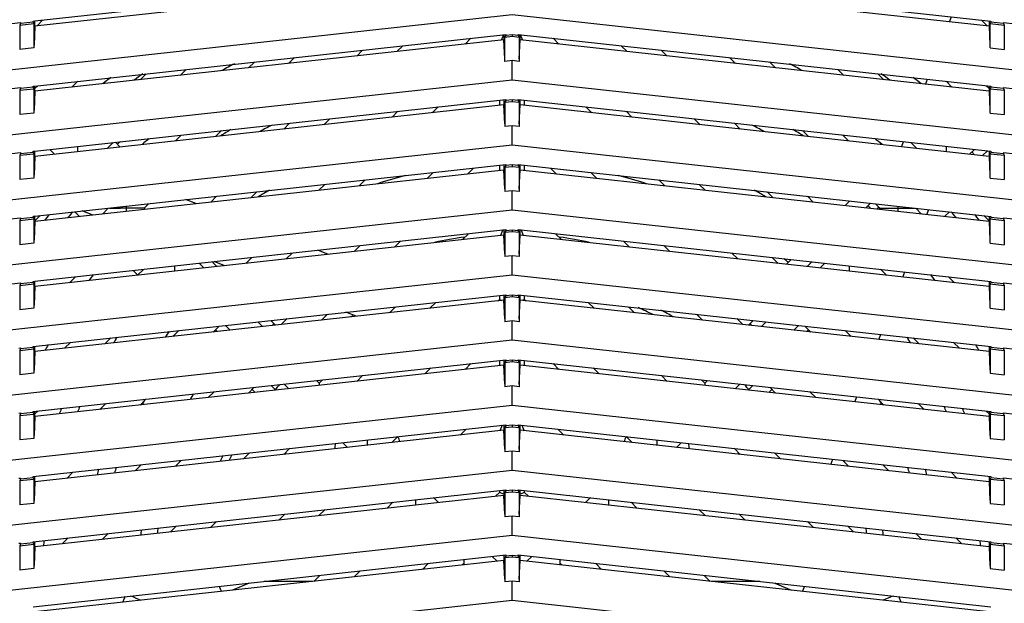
# Model space of a CAD drawing. Header units: inches. Extents: x 0 to 56.7, y 0 to 36.7.
# Tile 9 of 22: x 15.3 to 20.8, y 17.9 to 21.2. Entities that reach past the tile are written whole.
import ezdxf

# ---------------------------------------------------------------- set-up
doc = ezdxf.new("R2010")
doc.units = ezdxf.units.IN
doc.header["$LTSCALE"] = 3.116667
doc.header["$MEASUREMENT"] = 0
doc.layers.get('0').update_dxf_attribs({"linetype": 'CONTINUOUS'})

msp = doc.modelspace()

# ---------------------------------------------------------------- linework, layer by layer
at = {"color": 6, "linetype": 'Continuous'}
for p, q in [((15.4135, 21.1973), (18.0502, 21.4862)), ((18.0401, 21.4555), (15.4135, 21.1679)), ((18.1199, 21.4862), (20.7668, 21.1963)), ((20.7566, 21.1679), (18.1301, 21.4555)), ((18.0851, 21.231), (12.6323, 20.6339)), ((23.5378, 20.6339), (18.0851, 21.231)), ((12.6323, 20.8928), (15.3337, 21.1886)), ((15.3337, 21.1827), (15.3289, 21.1738)), ((15.3289, 21.1738), (15.4082, 21.1825)), ((15.3289, 21.1738), (15.3289, 21.0377)), ((15.4034, 21.1904), (15.3337, 21.1827)), ((15.3337, 21.1886), (15.3337, 21.1827)), ((15.4034, 21.1965), (15.4135, 21.1973)), ((15.4034, 21.1904), (15.4034, 21.1965)), ((15.4034, 21.1904), (15.4082, 21.1825)), ((15.4082, 21.1825), (15.4082, 21.0464)), ((15.4135, 21.1679), (15.4135, 21.1965)), ((15.4569, 21.202), (15.4274, 21.1725)), ((20.7429, 21.1724), (20.7131, 21.2021)), ((20.7566, 21.1963), (20.7566, 21.1679)), ((20.7668, 21.1904), (20.762, 21.1825)), ((20.762, 21.0464), (20.762, 21.1825)), ((20.762, 21.1825), (20.8412, 21.1738)), ((20.7668, 21.1963), (20.7668, 21.1904)), ((20.8364, 21.1827), (20.7668, 21.1904)), ((20.8364, 21.1886), (20.8364, 21.1827)), ((20.8364, 21.1886), (23.5378, 20.8928)), ((20.8364, 21.1827), (20.8412, 21.1738)), ((20.8412, 21.1738), (20.8412, 21.0377)), ((15.4135, 21.1679), (15.4089, 21.0628)), ((15.4135, 20.8331), (18.0502, 21.122)), ((18.027, 21.0899), (18.0401, 21.1214)), ((18.0401, 21.122), (18.0401, 21.0913)), ((18.0502, 21.1161), (18.0454, 21.1072)), ((18.0502, 21.122), (18.0502, 21.1161)), ((18.0851, 21.1199), (18.0502, 21.1161)), ((18.0851, 21.1199), (18.0851, 21.1115)), ((18.1199, 21.1161), (18.0851, 21.1199)), ((18.1199, 21.1161), (18.1199, 21.122)), ((18.1199, 21.122), (20.7668, 20.8321)), ((18.1199, 21.1161), (18.1247, 21.1072)), ((18.1301, 21.0913), (18.1301, 21.122)), ((18.1301, 21.1214), (18.1431, 21.0899)), ((20.7566, 21.1679), (20.7612, 21.0628)), ((18.0401, 21.0913), (15.4135, 20.8037)), ((17.8223, 21.0675), (17.8554, 21.1006)), ((18.0447, 20.9863), (18.0401, 21.0913)), ((18.0454, 21.1072), (18.0851, 21.1115)), ((18.0454, 20.971), (18.0454, 21.1072)), ((18.0851, 21.1115), (18.1247, 21.1072)), ((18.1247, 21.1072), (18.1247, 20.971)), ((18.1254, 20.9863), (18.1301, 21.0913)), ((20.7566, 20.8037), (18.1301, 21.0913)), ((18.3147, 21.1006), (18.3478, 21.0675)), ((15.4082, 21.0464), (15.3289, 21.0377)), ((17.2158, 21.0011), (17.2489, 21.0342)), ((17.474, 21.0588), (17.4409, 21.0257)), ((18.7292, 21.0257), (18.6961, 21.0589)), ((18.9212, 21.0342), (18.9543, 21.0011)), ((20.762, 21.0464), (20.8412, 21.0377)), ((16.6093, 20.9346), (16.6424, 20.9677)), ((16.8675, 20.9924), (16.8344, 20.9593)), ((18.0851, 20.9754), (18.0454, 20.971)), ((18.0851, 20.8669), (18.0851, 20.9754)), ((18.1247, 20.971), (18.0851, 20.9754)), ((19.3357, 20.9593), (19.3026, 20.9925)), ((19.5277, 20.9678), (19.5608, 20.9346)), ((16.0028, 20.8682), (16.0359, 20.9013)), ((16.261, 20.9259), (16.2279, 20.8929)), ((19.9422, 20.8929), (19.9091, 20.926)), ((20.1342, 20.9014), (20.1673, 20.8682)), ((18.0851, 20.8669), (12.6323, 20.2697)), ((15.6544, 20.8595), (15.6214, 20.8265)), ((23.5378, 20.2697), (18.0851, 20.8669)), ((20.5487, 20.8265), (20.5156, 20.8596)), ((12.6323, 20.5286), (15.3337, 20.8245)), ((15.3337, 20.8186), (15.3289, 20.8097)), ((15.3289, 20.8097), (15.4082, 20.8183)), ((15.3289, 20.8097), (15.3289, 20.6735)), ((15.4034, 20.8262), (15.3337, 20.8186)), ((15.3337, 20.8245), (15.3337, 20.8186)), ((15.4034, 20.8323), (15.4135, 20.8331)), ((15.4034, 20.8262), (15.4034, 20.8323)), ((15.4034, 20.8262), (15.4082, 20.8183)), ((15.4082, 20.8183), (15.4082, 20.6822)), ((15.4135, 20.8037), (15.4089, 20.6987)), ((15.4135, 20.819), (15.4293, 20.8348)), ((15.4135, 20.8037), (15.4135, 20.8323)), ((20.7407, 20.835), (20.7566, 20.819)), ((20.7566, 20.8321), (20.7566, 20.8037)), ((20.7566, 20.8037), (20.7612, 20.6987)), ((20.7668, 20.8262), (20.762, 20.8183)), ((20.762, 20.6822), (20.762, 20.8183)), ((20.762, 20.8183), (20.8412, 20.8097)), ((20.7668, 20.8321), (20.7668, 20.8262)), ((20.8364, 20.8186), (20.7668, 20.8262)), ((20.8364, 20.8245), (20.8364, 20.8186)), ((20.8364, 20.8245), (23.5378, 20.5286)), ((20.8364, 20.8186), (20.8412, 20.8097)), ((20.8412, 20.8097), (20.8412, 20.6735)), ((15.4135, 20.4689), (18.0502, 20.7578)), ((18.0142, 20.7539), (18.0142, 20.7243)), ((18.0401, 20.7578), (18.0401, 20.7272)), ((18.0502, 20.7519), (18.0454, 20.743)), ((18.0454, 20.743), (18.0851, 20.7473)), ((18.0454, 20.743), (18.0454, 20.6068)), ((18.0502, 20.7578), (18.0502, 20.7519)), ((18.0851, 20.7557), (18.0502, 20.7519)), ((18.0851, 20.7557), (18.0851, 20.7473)), ((18.1199, 20.7519), (18.0851, 20.7557)), ((18.0851, 20.7473), (18.1247, 20.743)), ((18.1199, 20.7519), (18.1199, 20.7578)), ((18.1199, 20.7578), (20.7668, 20.4679)), ((18.1199, 20.7519), (18.1247, 20.743)), ((18.1247, 20.743), (18.1247, 20.6068)), ((18.1301, 20.7272), (18.1301, 20.7578)), ((18.1559, 20.7243), (18.1559, 20.7539)), ((15.4082, 20.6822), (15.3289, 20.6735)), ((18.0401, 20.7272), (15.4135, 20.4395)), ((17.4133, 20.6585), (17.4465, 20.6917)), ((17.6716, 20.7163), (17.6384, 20.6832)), ((18.0447, 20.6221), (18.0401, 20.7272)), ((18.1254, 20.6221), (18.1301, 20.7272)), ((20.7566, 20.4395), (18.1301, 20.7272)), ((18.5317, 20.6832), (18.4985, 20.7163)), ((18.7236, 20.6917), (18.7568, 20.6585)), ((20.762, 20.6822), (20.8412, 20.6735)), ((16.8068, 20.5921), (16.8399, 20.6252)), ((17.065, 20.6499), (17.0319, 20.6168)), ((19.1382, 20.6168), (19.105, 20.6499)), ((19.3301, 20.6253), (19.3633, 20.5921)), ((16.4585, 20.5834), (16.4254, 20.5503)), ((18.0851, 20.6112), (18.0454, 20.6068)), ((18.0851, 20.5027), (18.0851, 20.6112)), ((18.1247, 20.6068), (18.0851, 20.6112)), ((19.7447, 20.5503), (19.7115, 20.5835)), ((15.852, 20.5169), (15.8189, 20.4839)), ((15.8918, 20.4919), (15.8653, 20.5184)), ((16.2003, 20.5257), (16.2334, 20.5587)), ((19.9366, 20.5588), (19.9698, 20.5257)), ((20.3512, 20.4839), (20.318, 20.5171)), ((18.0851, 20.5027), (12.6323, 19.9055)), ((12.6323, 20.1644), (15.3337, 20.4603)), ((15.3337, 20.4544), (15.3289, 20.4455)), ((15.3289, 20.4455), (15.4082, 20.4542)), ((15.4034, 20.462), (15.3337, 20.4544)), ((15.3337, 20.4603), (15.3337, 20.4544)), ((15.4034, 20.4681), (15.4135, 20.4689)), ((15.4034, 20.462), (15.4034, 20.4681)), ((15.4034, 20.462), (15.4082, 20.4542)), ((15.4082, 20.4542), (15.4082, 20.318)), ((15.4135, 20.4395), (15.4135, 20.4681)), ((15.5229, 20.4515), (15.4964, 20.478)), ((15.6547, 20.4659), (15.6547, 20.4953)), ((23.5378, 19.9055), (18.0851, 20.5027)), ((20.5154, 20.4955), (20.5154, 20.4659)), ((20.6738, 20.4781), (20.6472, 20.4515)), ((20.7466, 20.4701), (20.72, 20.4435)), ((20.7566, 20.4679), (20.7566, 20.4395)), ((20.7668, 20.462), (20.762, 20.4542)), ((20.762, 20.318), (20.762, 20.4542)), ((20.762, 20.4542), (20.8412, 20.4455)), ((20.7668, 20.4679), (20.7668, 20.462)), ((20.8364, 20.4544), (20.7668, 20.462)), ((20.8364, 20.4603), (20.8364, 20.4544)), ((20.8364, 20.4603), (23.5378, 20.1644)), ((20.8364, 20.4544), (20.8412, 20.4455)), ((15.3289, 20.4455), (15.3289, 20.3093)), ((15.4135, 20.4395), (15.4089, 20.3345)), ((20.7566, 20.4395), (20.7612, 20.3345)), ((20.8412, 20.4455), (20.8412, 20.3093)), ((15.4135, 20.1047), (18.0502, 20.3936)), ((18.0401, 20.363), (15.4135, 20.0753)), ((17.6109, 20.316), (17.644, 20.3491)), ((17.8691, 20.3738), (17.836, 20.3406)), ((18.0142, 20.3897), (18.0142, 20.3602)), ((18.0401, 20.3936), (18.0401, 20.363)), ((18.0447, 20.258), (18.0401, 20.363)), ((18.0502, 20.3877), (18.0454, 20.3788)), ((18.0454, 20.3788), (18.0851, 20.3832)), ((18.0454, 20.3788), (18.0454, 20.2427)), ((18.0502, 20.3936), (18.0502, 20.3877)), ((18.0851, 20.3915), (18.0502, 20.3877)), ((18.0851, 20.3915), (18.0851, 20.3832)), ((18.1199, 20.3877), (18.0851, 20.3915)), ((18.0851, 20.3832), (18.1247, 20.3788)), ((18.1199, 20.3877), (18.1199, 20.3936)), ((18.1199, 20.3936), (20.7668, 20.1038)), ((18.1199, 20.3877), (18.1247, 20.3788)), ((18.1247, 20.3788), (18.1247, 20.2427)), ((18.1254, 20.258), (18.1301, 20.363)), ((18.1301, 20.363), (18.1301, 20.3936)), ((20.7566, 20.0753), (18.1301, 20.363)), ((18.1559, 20.3602), (18.1559, 20.3897)), ((18.3342, 20.3406), (18.301, 20.3738)), ((18.5261, 20.3491), (18.5593, 20.316)), ((15.4082, 20.318), (15.3289, 20.3093)), ((17.2626, 20.3073), (17.2295, 20.2742)), ((18.9407, 20.2742), (18.9075, 20.3074)), ((20.762, 20.318), (20.8412, 20.3093)), ((16.6561, 20.2409), (16.623, 20.2078)), ((17.0044, 20.2496), (17.0375, 20.2827)), ((18.0851, 20.247), (18.0454, 20.2427)), ((18.0851, 20.1385), (18.0851, 20.247)), ((18.1247, 20.2427), (18.0851, 20.247)), ((19.1326, 20.2827), (19.1658, 20.2496)), ((19.5472, 20.2078), (19.514, 20.241)), ((16.3979, 20.1831), (16.431, 20.2162)), ((19.7391, 20.2163), (19.7722, 20.1831)), ((19.9501, 20.1637), (19.9767, 20.1903)), ((18.0851, 20.1385), (12.6323, 19.5413)), ((15.663, 20.1027), (15.6365, 20.1292)), ((15.7914, 20.1167), (15.8245, 20.1499)), ((15.831, 20.1499), (15.8929, 20.1499)), ((16.0243, 20.1499), (15.9566, 20.1499)), ((16.025, 20.1499), (16.0248, 20.1499)), ((16.0495, 20.1744), (16.025, 20.1499)), ((16.025, 20.1499), (16.0318, 20.1431)), ((23.5378, 19.5413), (18.0851, 20.1385)), ((20.0922, 20.1776), (20.0655, 20.151)), ((20.1451, 20.1499), (20.1205, 20.1745)), ((20.1383, 20.1431), (20.1451, 20.1499)), ((20.1451, 20.1499), (20.1453, 20.1499)), ((20.1458, 20.1499), (20.2135, 20.1499)), ((20.2772, 20.1499), (20.3391, 20.1499)), ((20.3456, 20.1499), (20.3787, 20.1167)), ((20.5071, 20.1027), (20.5338, 20.1293)), ((12.6323, 19.8003), (15.3337, 20.0961)), ((15.3337, 20.0902), (15.3289, 20.0813)), ((15.3289, 20.0813), (15.4082, 20.09)), ((15.3289, 20.0813), (15.3289, 19.9452)), ((15.4034, 20.0978), (15.3337, 20.0902)), ((15.3337, 20.0961), (15.3337, 20.0902)), ((15.4034, 20.104), (15.4135, 20.1047)), ((15.4034, 20.0978), (15.4034, 20.1039)), ((15.4034, 20.0978), (15.4082, 20.09)), ((15.4082, 20.09), (15.4082, 19.9538)), ((15.4135, 20.0753), (15.4089, 19.9703)), ((15.443, 20.108), (15.412, 20.0769)), ((15.4135, 20.0753), (15.4135, 20.104)), ((20.7582, 20.0769), (20.727, 20.1081)), ((20.7566, 20.1038), (20.7566, 20.0753)), ((20.7566, 20.0753), (20.7612, 19.9703)), ((20.7668, 20.0978), (20.762, 20.09)), ((20.762, 20.09), (20.8412, 20.0813)), ((20.762, 19.9538), (20.762, 20.09)), ((20.7668, 20.1038), (20.7668, 20.0978)), ((20.8364, 20.0902), (20.7668, 20.0978)), ((20.8364, 20.0961), (23.5378, 19.8003)), ((20.8364, 20.0961), (20.8364, 20.0902)), ((20.8364, 20.0902), (20.8412, 20.0813)), ((20.8412, 20.0813), (20.8412, 19.9452)), ((15.4135, 19.7406), (18.0502, 20.0295)), ((18.0217, 19.9968), (18.0345, 20.0277)), ((18.0401, 20.0295), (18.0401, 19.9988)), ((18.0502, 20.0236), (18.0454, 20.0146)), ((18.0454, 20.0146), (18.0851, 20.019)), ((18.0454, 20.0146), (18.0454, 19.8785)), ((18.0502, 20.0295), (18.0502, 20.0236)), ((18.0851, 20.0274), (18.0502, 20.0236)), ((18.0851, 20.0274), (18.0851, 20.019)), ((18.1199, 20.0236), (18.0851, 20.0274)), ((18.0851, 20.019), (18.1247, 20.0146)), ((18.1199, 20.0236), (18.1199, 20.0295)), ((18.1199, 20.0295), (20.7668, 19.7396)), ((18.1199, 20.0236), (18.1247, 20.0146)), ((18.1247, 20.0146), (18.1247, 19.8785)), ((18.1301, 19.9988), (18.1301, 20.0295)), ((18.1357, 20.0277), (18.1485, 19.9968)), ((18.0401, 19.9988), (15.4135, 19.7112)), ((17.4601, 19.9648), (17.427, 19.9317)), ((17.8084, 19.9734), (17.8416, 20.0066)), ((18.0447, 19.8938), (18.0401, 19.9988)), ((18.1254, 19.8938), (18.1301, 19.9988)), ((20.7566, 19.7112), (18.1301, 19.9988)), ((18.3286, 20.0066), (18.3617, 19.9734)), ((18.7431, 19.9317), (18.71, 19.9648)), ((15.4082, 19.9538), (15.3289, 19.9452)), ((17.2019, 19.907), (17.235, 19.9401)), ((18.9351, 19.9402), (18.9682, 19.907)), ((20.762, 19.9538), (20.8412, 19.9452)), ((16.4063, 19.8493), (16.4328, 19.8228)), ((16.5954, 19.8406), (16.6285, 19.8737)), ((16.8536, 19.8983), (16.8205, 19.8653)), ((18.0851, 19.8828), (18.0454, 19.8785)), ((18.0851, 19.7743), (18.0851, 19.8828)), ((18.1247, 19.8785), (18.0851, 19.8828)), ((19.3496, 19.8653), (19.3165, 19.8984)), ((19.5416, 19.8738), (19.5747, 19.8406)), ((19.6219, 19.8354), (19.6485, 19.862)), ((19.7639, 19.8494), (19.7373, 19.8228)), ((15.9902, 19.7755), (15.9647, 19.801)), ((15.9889, 19.7742), (16.022, 19.8072)), ((16.1948, 19.8262), (16.1948, 19.7967)), ((16.3335, 19.8414), (16.36, 19.8148)), ((19.8101, 19.8148), (19.8367, 19.8414)), ((19.9753, 19.7967), (19.9753, 19.8263)), ((20.148, 19.8073), (20.1812, 19.7742)), ((18.0851, 19.7743), (12.6323, 19.1772)), ((15.4034, 19.7398), (15.4135, 19.7406)), ((15.4034, 19.7337), (15.4034, 19.7398)), ((15.4135, 19.7112), (15.4135, 19.7398)), ((15.6405, 19.7654), (15.6075, 19.7324)), ((23.5378, 19.1772), (18.0851, 19.7743)), ((20.5626, 19.7324), (20.5295, 19.7656)), ((20.7566, 19.7396), (20.7566, 19.7112)), ((20.7668, 19.7396), (20.7668, 19.7337)), ((12.6323, 19.4361), (15.3337, 19.7319)), ((15.3337, 19.726), (15.3289, 19.7171)), ((15.3289, 19.7171), (15.4082, 19.7258)), ((15.3289, 19.7171), (15.3289, 19.581)), ((15.4034, 19.7337), (15.3337, 19.726)), ((15.3337, 19.7319), (15.3337, 19.726)), ((15.4034, 19.7337), (15.4082, 19.7258)), ((15.4082, 19.7258), (15.4082, 19.5897)), ((15.4135, 19.7112), (15.4089, 19.6061)), ((20.7566, 19.7112), (20.7612, 19.6061)), ((20.7668, 19.7337), (20.762, 19.7258)), ((20.762, 19.7258), (20.8412, 19.7171)), ((20.762, 19.5897), (20.762, 19.7258)), ((20.8364, 19.726), (20.7668, 19.7337)), ((20.8364, 19.7319), (23.5378, 19.4361)), ((20.8364, 19.7319), (20.8364, 19.726)), ((20.8364, 19.726), (20.8412, 19.7171)), ((20.8412, 19.7171), (20.8412, 19.581)), ((15.4034, 19.3754), (18.0502, 19.6653)), ((18.0401, 19.6346), (15.4135, 19.347)), ((18.0059, 19.6309), (18.0142, 19.6392)), ((18.0142, 19.6613), (18.0142, 19.6392)), ((18.0142, 19.6392), (18.0282, 19.6333)), ((18.0401, 19.6653), (18.0401, 19.6346)), ((18.0447, 19.5296), (18.0401, 19.6346)), ((18.0502, 19.6594), (18.0454, 19.6505)), ((18.0454, 19.6505), (18.0851, 19.6548)), ((18.0454, 19.6505), (18.0454, 19.5143)), ((18.0502, 19.6653), (18.0502, 19.6594)), ((18.0851, 19.6632), (18.0502, 19.6594)), ((18.0851, 19.6632), (18.0851, 19.6548)), ((18.1199, 19.6594), (18.0851, 19.6632)), ((18.0851, 19.6548), (18.1247, 19.6505)), ((18.1199, 19.6594), (18.1199, 19.6653)), ((18.1199, 19.6653), (20.7668, 19.3754)), ((18.1199, 19.6594), (18.1247, 19.6505)), ((18.1247, 19.6505), (18.1247, 19.5143)), ((18.1254, 19.5296), (18.1301, 19.6346)), ((18.1301, 19.6346), (18.1301, 19.6653)), ((20.7566, 19.347), (18.1301, 19.6346)), ((18.1559, 19.6392), (18.1419, 19.6333)), ((18.1559, 19.6392), (18.1559, 19.6613)), ((18.1559, 19.6392), (18.1642, 19.6309)), ((15.4082, 19.5897), (15.3289, 19.581)), ((17.3994, 19.5645), (17.4326, 19.5976)), ((17.6577, 19.6223), (17.6245, 19.5891)), ((18.5456, 19.5891), (18.5124, 19.6223)), ((18.7375, 19.5976), (18.7707, 19.5645)), ((20.762, 19.5897), (20.8412, 19.581)), ((16.7344, 19.5212), (16.761, 19.4946)), ((16.7929, 19.4981), (16.8261, 19.5312)), ((17.0512, 19.5559), (17.018, 19.5227)), ((18.0851, 19.5187), (18.0454, 19.5143)), ((18.0851, 19.4102), (18.0851, 19.5187)), ((18.1247, 19.5143), (18.0851, 19.5187)), ((19.1521, 19.5227), (19.1189, 19.5559)), ((19.344, 19.5312), (19.3772, 19.4981)), ((19.4357, 19.5212), (19.4091, 19.4946)), ((16.1865, 19.4316), (16.2196, 19.4648)), ((16.4447, 19.4895), (16.4115, 19.4563)), ((16.4245, 19.4692), (16.4349, 19.4588)), ((16.5076, 19.4668), (16.481, 19.4934)), ((16.6617, 19.5132), (16.6883, 19.4866)), ((19.4819, 19.4866), (19.5085, 19.5132)), ((19.6891, 19.4934), (19.6625, 19.4668)), ((19.7586, 19.4563), (19.7254, 19.4895)), ((19.7457, 19.4692), (19.7353, 19.4588)), ((19.9505, 19.4648), (19.9837, 19.4316)), ((18.0851, 19.4102), (12.6323, 18.813)), ((15.8382, 19.423), (15.805, 19.3899)), ((23.5378, 18.813), (18.0851, 19.4102)), ((20.3651, 19.3899), (20.3319, 19.423)), ((15.3235, 19.3668), (15.3337, 19.3676)), ((15.3337, 19.3619), (15.3289, 19.353)), ((15.3289, 19.353), (15.4082, 19.3616)), ((15.3289, 19.353), (15.3289, 19.2168)), ((15.4034, 19.3695), (15.3337, 19.3619)), ((15.3337, 19.3676), (15.3337, 19.3619)), ((15.4034, 19.3695), (15.4034, 19.3754)), ((15.4034, 19.3695), (15.4082, 19.3616)), ((15.4082, 19.3616), (15.4082, 19.2255)), ((15.4135, 19.347), (15.4135, 19.3754)), ((15.58, 19.3652), (15.6131, 19.3984)), ((20.557, 19.3984), (20.5902, 19.3652)), ((20.7566, 19.3754), (20.7566, 19.347)), ((20.7668, 19.3695), (20.762, 19.3616)), ((20.762, 19.3616), (20.8412, 19.353)), ((20.762, 19.3616), (20.762, 19.2255)), ((20.7668, 19.3754), (20.7668, 19.3695)), ((20.8364, 19.3619), (20.7668, 19.3695)), ((20.8364, 19.3678), (23.5378, 19.0719)), ((20.8364, 19.3678), (20.8364, 19.3619)), ((20.8364, 19.3619), (20.8412, 19.353)), ((20.8412, 19.353), (20.8412, 19.2168)), ((15.4034, 19.0112), (18.0502, 19.3011)), ((15.4135, 19.347), (15.4089, 19.242)), ((18.0142, 19.2972), (18.0142, 19.2676)), ((18.0401, 19.3011), (18.0401, 19.2705)), ((18.0502, 19.3011), (18.0502, 19.2952)), ((18.0851, 19.299), (18.0502, 19.2952)), ((18.0851, 19.299), (18.0851, 19.2906)), ((18.1199, 19.2952), (18.0851, 19.299)), ((18.1199, 19.2952), (18.1199, 19.3011)), ((18.1199, 19.3011), (20.7668, 19.0112)), ((18.1301, 19.2705), (18.1301, 19.3011)), ((18.1559, 19.2676), (18.1559, 19.2972)), ((20.7566, 19.347), (20.7612, 19.242)), ((18.0401, 19.2705), (15.4135, 18.9828)), ((17.597, 19.2219), (17.6301, 19.2551)), ((17.8552, 19.2798), (17.8221, 19.2466)), ((18.0447, 19.1654), (18.0401, 19.2705)), ((18.0502, 19.2952), (18.0454, 19.2863)), ((18.0454, 19.2863), (18.0851, 19.2906)), ((18.0454, 19.2863), (18.0454, 19.1502)), ((18.0851, 19.2906), (18.1247, 19.2863)), ((18.1199, 19.2952), (18.1247, 19.2863)), ((18.1247, 19.2863), (18.1247, 19.1502)), ((18.1254, 19.1654), (18.1301, 19.2705)), ((20.7566, 18.9828), (18.1301, 19.2705)), ((18.3481, 19.2466), (18.3149, 19.2798)), ((18.54, 19.2551), (18.5731, 19.2219)), ((15.4082, 19.2255), (15.3289, 19.2168)), ((17.0049, 19.17), (17.0236, 19.1887)), ((17.2487, 19.2133), (17.2156, 19.1802)), ((18.9546, 19.1802), (18.9214, 19.2133)), ((19.1465, 19.1887), (19.1652, 19.17)), ((20.762, 19.2255), (20.8412, 19.2168)), ((16.6422, 19.1469), (16.6091, 19.1138)), ((16.6477, 19.118), (16.6305, 19.1352)), ((16.7365, 19.1572), (16.7596, 19.1341)), ((16.8358, 19.1386), (16.8092, 19.1652)), ((16.9899, 19.185), (17.0049, 19.17)), ((17.0049, 19.17), (17.0049, 19.1698)), ((17.0049, 19.1693), (17.0049, 19.1571)), ((18.0851, 19.1545), (18.0454, 19.1502)), ((18.0851, 19.046), (18.0851, 19.1545)), ((18.1247, 19.1502), (18.0851, 19.1545)), ((19.1652, 19.17), (19.1802, 19.185)), ((19.1652, 19.17), (19.1652, 19.1698)), ((19.1652, 19.1693), (19.1652, 19.1571)), ((19.3609, 19.1652), (19.3343, 19.1386)), ((19.4337, 19.1572), (19.4103, 19.1338)), ((19.5225, 19.118), (19.5396, 19.1352)), ((19.561, 19.1138), (19.5279, 19.1469)), ((16.0357, 19.0805), (16.0026, 19.0473)), ((16.384, 19.0891), (16.4171, 19.1223)), ((19.753, 19.1223), (19.7861, 19.0891)), ((20.1675, 19.0473), (20.1344, 19.0805)), ((18.0851, 19.046), (12.6323, 18.4488)), ((15.7775, 19.0227), (15.8106, 19.0558)), ((23.5378, 18.4488), (18.0851, 19.046)), ((20.3595, 19.0558), (20.3926, 19.0227)), ((15.3235, 19.0026), (15.3337, 19.0034)), ((15.3337, 18.9977), (15.3289, 18.9888)), ((15.3289, 18.9888), (15.4082, 18.9975)), ((15.3289, 18.9888), (15.3289, 18.8526)), ((15.4034, 19.0053), (15.3337, 18.9977)), ((15.3337, 19.0034), (15.3337, 18.9977)), ((15.4034, 19.0053), (15.4034, 19.0112)), ((15.4034, 19.0053), (15.4082, 18.9975)), ((15.4082, 18.9975), (15.4082, 18.8613)), ((15.4135, 18.9828), (15.4089, 18.8778)), ((15.4292, 19.0141), (15.4135, 18.9984)), ((15.4135, 18.9828), (15.4135, 19.0112)), ((20.7566, 18.9984), (20.7409, 19.0141)), ((20.7566, 19.0112), (20.7566, 18.9828)), ((20.7566, 18.9828), (20.7612, 18.8778)), ((20.7668, 19.0053), (20.762, 18.9975)), ((20.762, 18.9975), (20.8412, 18.9888)), ((20.762, 18.9975), (20.762, 18.8613)), ((20.7668, 19.0112), (20.7668, 19.0053)), ((20.8364, 18.9977), (20.7668, 19.0053)), ((20.8364, 19.0036), (23.5378, 18.7078)), ((20.8364, 18.9977), (20.8364, 19.0036)), ((20.8364, 18.9977), (20.8412, 18.9888)), ((20.8412, 18.9888), (20.8412, 18.8526)), ((15.4034, 18.6471), (18.0502, 18.9369)), ((17.7945, 18.8794), (17.8277, 18.9126)), ((18.0291, 18.9346), (18.0163, 18.9037)), ((18.0401, 18.9369), (18.0401, 18.9063)), ((18.0502, 18.931), (18.0454, 18.9221)), ((18.0454, 18.9221), (18.0851, 18.9265)), ((18.0454, 18.9221), (18.0454, 18.786)), ((18.0502, 18.9369), (18.0502, 18.931)), ((18.0851, 18.9348), (18.0502, 18.931)), ((18.0851, 18.9348), (18.0851, 18.9265)), ((18.1199, 18.931), (18.0851, 18.9348)), ((18.0851, 18.9265), (18.1247, 18.9221)), ((18.1199, 18.931), (18.1199, 18.9369)), ((18.1199, 18.9369), (20.7668, 18.6471)), ((18.1199, 18.931), (18.1247, 18.9221)), ((18.1247, 18.9221), (18.1247, 18.786)), ((18.1301, 18.9063), (18.1301, 18.9369)), ((18.141, 18.9346), (18.1538, 18.9037)), ((18.3425, 18.9126), (18.3756, 18.8794)), ((15.4082, 18.8613), (15.3289, 18.8526)), ((18.0401, 18.9063), (15.4135, 18.6186)), ((17.4463, 18.8708), (17.4131, 18.8376)), ((18.0447, 18.8013), (18.0401, 18.9063)), ((18.1254, 18.8013), (18.1301, 18.9063)), ((20.7566, 18.6186), (18.1301, 18.9063)), ((18.757, 18.8376), (18.7239, 18.8708)), ((20.762, 18.8613), (20.8412, 18.8526)), ((16.8398, 18.8044), (16.8066, 18.7712)), ((17.1641, 18.8104), (17.1375, 18.837)), ((17.275, 18.852), (17.275, 18.8316)), ((18.8952, 18.852), (18.8952, 18.8316)), ((19.0327, 18.837), (19.0061, 18.8104)), ((19.3635, 18.7712), (19.3304, 18.8044)), ((16.5815, 18.7466), (16.6147, 18.7797)), ((18.0851, 18.7903), (18.0454, 18.786)), ((18.0851, 18.6818), (18.0851, 18.7903)), ((18.1247, 18.786), (18.0851, 18.7903)), ((19.5554, 18.7797), (19.5886, 18.7466)), ((15.975, 18.6801), (16.0082, 18.7133)), ((16.2333, 18.7379), (16.2001, 18.7048)), ((19.97, 18.7048), (19.9369, 18.7379)), ((20.1619, 18.7133), (20.1951, 18.6801)), ((18.0851, 18.6818), (12.6323, 18.0846)), ((15.3235, 18.6384), (15.3337, 18.6392)), ((15.4034, 18.6412), (15.3337, 18.6335)), ((15.3337, 18.6392), (15.3337, 18.6335)), ((15.4034, 18.6412), (15.4034, 18.6471)), ((15.4034, 18.6412), (15.4082, 18.6333)), ((15.4135, 18.6186), (15.4135, 18.6471)), ((15.6268, 18.6715), (15.5936, 18.6384)), ((23.5378, 18.0846), (18.0851, 18.6818)), ((20.5765, 18.6384), (20.5433, 18.6715)), ((20.7566, 18.6471), (20.7566, 18.6186)), ((20.7668, 18.6412), (20.762, 18.6333)), ((20.7668, 18.6471), (20.7668, 18.6412)), ((20.8364, 18.6335), (20.7668, 18.6412)), ((20.8364, 18.6394), (23.5378, 18.3436)), ((20.8364, 18.6335), (20.8364, 18.6394)), ((15.3337, 18.6335), (15.3289, 18.6246)), ((15.3289, 18.6246), (15.4082, 18.6333)), ((15.3289, 18.6246), (15.3289, 18.4885)), ((15.4082, 18.6333), (15.4082, 18.4972)), ((15.4135, 18.6186), (15.4089, 18.5136)), ((20.7566, 18.6186), (20.7612, 18.5136)), ((20.762, 18.6333), (20.8412, 18.6246)), ((20.762, 18.6333), (20.762, 18.4972)), ((20.8364, 18.6335), (20.8412, 18.6246)), ((20.8412, 18.6246), (20.8412, 18.4885)), ((15.4034, 18.2829), (18.0502, 18.5728)), ((18.0401, 18.5421), (15.4135, 18.2545)), ((17.6452, 18.5297), (17.673, 18.5019)), ((17.992, 18.5369), (18.0142, 18.559)), ((18.0142, 18.5688), (18.0142, 18.559)), ((18.0401, 18.5483), (18.0142, 18.559)), ((18.0401, 18.5728), (18.0401, 18.5421)), ((18.0447, 18.4371), (18.0401, 18.5421)), ((18.0502, 18.5669), (18.0454, 18.558)), ((18.0454, 18.558), (18.0851, 18.5623)), ((18.0454, 18.558), (18.0454, 18.4218)), ((18.0502, 18.5728), (18.0502, 18.5669)), ((18.0851, 18.5707), (18.0502, 18.5669)), ((18.0851, 18.5707), (18.0851, 18.5623)), ((18.1199, 18.5669), (18.0851, 18.5707)), ((18.0851, 18.5623), (18.1247, 18.558)), ((18.1199, 18.5669), (18.1199, 18.5728)), ((18.1199, 18.5728), (20.7668, 18.2829)), ((18.1199, 18.5669), (18.1247, 18.558)), ((18.1247, 18.558), (18.1247, 18.4218)), ((18.1254, 18.4371), (18.1301, 18.5421)), ((18.1301, 18.5421), (18.1301, 18.5728)), ((18.1559, 18.559), (18.1301, 18.5483)), ((20.7566, 18.2545), (18.1301, 18.5421)), ((18.1559, 18.559), (18.1559, 18.5688)), ((18.1559, 18.559), (18.1781, 18.5369)), ((18.4972, 18.5019), (18.5249, 18.5297)), ((15.4082, 18.4972), (15.3289, 18.4885)), ((17.3856, 18.4704), (17.4187, 18.5036)), ((17.545, 18.4978), (17.545, 18.4879)), ((18.6251, 18.5174), (18.6251, 18.5157)), ((18.6251, 18.4978), (18.6251, 18.4879)), ((18.7514, 18.5036), (18.7846, 18.4704)), ((20.762, 18.4972), (20.8412, 18.4885)), ((16.7791, 18.404), (16.8122, 18.4372)), ((17.0373, 18.4618), (17.0041, 18.4287)), ((18.0851, 18.4261), (18.0454, 18.4218)), ((18.0851, 18.3176), (18.0851, 18.4261)), ((18.1247, 18.4218), (18.0851, 18.4261)), ((19.166, 18.4287), (19.1328, 18.4618)), ((19.3579, 18.4372), (19.3911, 18.404)), ((16.1726, 18.3376), (16.2057, 18.3708)), ((16.4308, 18.3954), (16.3977, 18.3623)), ((19.7725, 18.3623), (19.7393, 18.3954)), ((19.9644, 18.3708), (19.9976, 18.3376)), ((18.0851, 18.3176), (12.6323, 17.7205)), ((15.5661, 18.2712), (15.5992, 18.3043)), ((15.8243, 18.329), (15.7912, 18.2958)), ((23.5378, 17.7205), (18.0851, 18.3176)), ((20.379, 18.2958), (20.3458, 18.329)), ((20.5709, 18.3043), (20.6041, 18.2712)), ((15.3235, 18.2743), (15.3337, 18.275)), ((15.3337, 18.2694), (15.3289, 18.2604)), ((15.3289, 18.2604), (15.4082, 18.2691)), ((15.3289, 18.2604), (15.3289, 18.1243)), ((15.4034, 18.277), (15.3337, 18.2694)), ((15.3337, 18.2751), (15.3337, 18.2694)), ((15.4034, 18.277), (15.4034, 18.2829)), ((15.4034, 18.277), (15.4082, 18.2691)), ((15.4082, 18.2691), (15.4082, 18.133)), ((15.4135, 18.2545), (15.4089, 18.1494)), ((15.4135, 18.2545), (15.4135, 18.2829)), ((20.7566, 18.2829), (20.7566, 18.2545)), ((20.7566, 18.2545), (20.7612, 18.1494)), ((20.7668, 18.277), (20.762, 18.2691)), ((20.762, 18.2691), (20.8412, 18.2604)), ((20.762, 18.2691), (20.762, 18.133)), ((20.7668, 18.2829), (20.7668, 18.277)), ((20.8364, 18.2694), (20.7668, 18.277)), ((20.8364, 18.2753), (23.5378, 17.9794)), ((20.8364, 18.2753), (20.8364, 18.2694)), ((20.8364, 18.2694), (20.8412, 18.2604)), ((20.8412, 18.2604), (20.8412, 18.1243)), ((15.4034, 17.9187), (18.0502, 18.2086)), ((17.9746, 18.2003), (18.0012, 18.1737)), ((18.0401, 18.2086), (18.0401, 18.178)), ((18.0502, 18.2027), (18.0454, 18.1938)), ((18.0454, 18.1938), (18.0851, 18.1981)), ((18.0454, 18.1938), (18.0454, 18.0576)), ((18.0502, 18.2086), (18.0502, 18.2027)), ((18.0851, 18.2065), (18.0502, 18.2027)), ((18.0851, 18.2065), (18.0851, 18.1981)), ((18.1199, 18.2027), (18.0851, 18.2065)), ((18.0851, 18.1981), (18.1247, 18.1938)), ((18.1199, 18.2027), (18.1199, 18.2086)), ((18.1199, 18.2086), (20.7668, 17.9187)), ((18.1199, 18.2027), (18.1247, 18.1938)), ((18.1247, 18.1938), (18.1247, 18.0576)), ((18.1301, 18.178), (18.1301, 18.2086)), ((18.1689, 18.1737), (18.1956, 18.2003)), ((18.0401, 18.178), (15.4135, 17.8903)), ((17.5831, 18.1279), (17.6162, 18.1611)), ((17.815, 18.1594), (17.8082, 18.1526)), ((17.815, 18.1828), (17.815, 18.1601)), ((17.815, 18.1601), (17.815, 18.1596)), ((17.8205, 18.1539), (17.815, 18.1594)), ((18.0447, 18.0729), (18.0401, 18.178)), ((18.1254, 18.0729), (18.1301, 18.178)), ((20.7566, 17.8903), (18.1301, 18.178)), ((18.3551, 18.1594), (18.3496, 18.1539)), ((18.3551, 18.1601), (18.3551, 18.1828)), ((18.3551, 18.1594), (18.3551, 18.1596)), ((18.362, 18.1526), (18.3551, 18.1594)), ((18.5539, 18.1611), (18.587, 18.1279)), ((15.4082, 18.133), (15.3289, 18.1243)), ((16.9756, 18.0605), (17.0097, 18.0946)), ((17.2348, 18.1193), (17.2017, 18.0861)), ((18.9684, 18.0861), (18.9353, 18.1193)), ((19.1604, 18.0946), (19.1946, 18.0605)), ((20.762, 18.133), (20.8412, 18.1243)), ((16.4555, 18.0121), (16.4469, 18.033)), ((16.6138, 18.0513), (16.5192, 18.0121)), ((16.9672, 18.0605), (16.6976, 18.0605)), ((18.0851, 18.062), (18.0454, 18.0576)), ((18.0851, 17.9535), (18.0851, 18.062)), ((18.1247, 18.0576), (18.0851, 18.062)), ((19.4725, 18.0605), (19.2029, 18.0605)), ((19.5564, 18.0513), (19.6509, 18.0121)), ((19.7146, 18.0121), (19.7233, 18.033)), ((18.0851, 17.9535), (12.6323, 17.3563)), ((15.906, 17.9442), (15.9154, 17.9671)), ((15.9746, 17.9689), (16.0074, 17.9553)), ((23.5378, 17.3563), (18.0851, 17.9535)), ((20.2641, 17.9442), (20.2547, 17.9671))]:
    msp.add_line(p, q, dxfattribs=at)
at = {"color": 7, "linetype": 'Continuous'}
for p, q in [((20.5348, 21.1921), (20.5457, 21.2205)), ((20.4007, 20.8427), (20.4115, 20.871)), ((20.2665, 20.4932), (20.2774, 20.5215)), ((16.3194, 20.1745), (16.2597, 20.1974)), ((15.7381, 20.1109), (15.6785, 20.1338)), ((20.1323, 20.1437), (20.1376, 20.1574)), ((20.4075, 20.1136), (20.4184, 20.1419)), ((17.0575, 19.8912), (16.9977, 19.9141)), ((16.4763, 19.8276), (16.4166, 19.8505)), ((20.2734, 19.7641), (20.2843, 19.7924)), ((17.2118, 19.5452), (17.1545, 19.5672)), ((20.1392, 19.4146), (20.1501, 19.4429)), ((20.0051, 19.0651), (20.016, 19.0935)), ((19.8709, 18.7156), (19.8818, 18.744))]:
    msp.add_line(p, q, dxfattribs=at)
at = {"color": 6, "linetype": 'Continuous'}
for points in [[(15.9248, 20.1499), (15.9171, 20.1499), (15.9104, 20.15), (15.9047, 20.1499), (15.8999, 20.1499), (15.8959, 20.1499), (15.8929, 20.1499)], [(15.9248, 20.1608), (15.9248, 20.1579), (15.9248, 20.1499)], [(15.9566, 20.1499), (15.9537, 20.15), (15.9497, 20.1499), (15.945, 20.1499), (15.9393, 20.1499), (15.9325, 20.1498), (15.9248, 20.1499)], [(15.9248, 20.1499), (15.9248, 20.1426), (15.9248, 20.1359), (15.9248, 20.1313)], [(20.2135, 20.1499), (20.2164, 20.1499), (20.2204, 20.15), (20.2251, 20.1499), (20.2308, 20.1498), (20.2376, 20.1499), (20.2454, 20.1499)], [(20.2454, 20.1499), (20.2453, 20.1425), (20.2453, 20.1358), (20.2453, 20.1313)], [(20.2454, 20.1609), (20.2454, 20.1574), (20.2454, 20.1499)], [(20.2454, 20.1499), (20.2527, 20.1499), (20.2593, 20.1499)], [(20.2593, 20.1499), (20.2703, 20.1499), (20.2743, 20.1498), (20.2772, 20.1499)], [(17.275, 18.8316), (17.2749, 18.8286), (17.275, 18.8246), (17.275, 18.8225)], [(18.8952, 18.8316), (18.8951, 18.8286), (18.8952, 18.8246), (18.8952, 18.8225)], [(17.545, 18.5174), (17.545, 18.5152), (17.545, 18.5095), (17.545, 18.5048), (17.5449, 18.5008), (17.545, 18.4978)], [(18.6251, 18.5157), (18.6252, 18.5048), (18.6251, 18.5007), (18.6251, 18.4978)], [(15.9188, 17.9752), (15.9174, 17.9718), (15.9162, 17.969), (15.9154, 17.9671)], [(15.9746, 17.9689), (15.9692, 17.971), (15.9631, 17.9735), (15.9565, 17.9764), (15.951, 17.9787)], [(16.4555, 18.0121), (16.4563, 18.0102), (16.4574, 18.0075), (16.4586, 18.0047)], [(19.7116, 18.0047), (19.7127, 18.0074), (19.7139, 18.0102), (19.7146, 18.0121)], [(20.2191, 17.9787), (20.2136, 17.9764), (20.207, 17.9735), (20.2009, 17.971), (20.1955, 17.9689), (20.1627, 17.9553)], [(20.2547, 17.9671), (20.2539, 17.969), (20.2528, 17.9717), (20.2514, 17.9752)]]:
    msp.add_lwpolyline(points, dxfattribs=at)
for radius, start, end in [(3.3504, 117.6386, 118.9986), (3.3504, 61.0014, 62.3648), (3.5709, 125.3833, 126.3172), (3.5709, 53.6828, 54.6199), (3.6614, 127.845, 128.735), (3.6614, 51.265, 52.1584), (3.0394, 121.186, 122.4298), (2.9488, 117.1022, 118.5589), (2.9488, 61.441, 62.901), (3.0394, 57.5702, 58.8176), (3.3504, 130.8638, 131.258), (3.2598, 128.5474, 129.4589), (3.2598, 50.5411, 51.456), (3.5709, 43.5458, 43.8627), (2.4173, 104.2778, 108.1554), (2.4173, 71.8446, 75.7258), (2.6378, 120.9991, 122.5312), (2.6378, 57.4688, 59.0043), (3.2598, 138.9667, 139.7198), (2.9488, 47.106, 47.4887), (3.2598, 40.2802, 41.0363), (3.3504, 140.6332, 141.3658), (3.3504, 38.6342, 39.3699), (2.0157, 97.5349, 102.4151), (2.0157, 77.5849, 82.4651), (2.4173, 50.1901, 50.9876), (2.9488, 142.672, 143.4687), (2.9488, 36.5313, 37.3311), (1.7953, 59.7794, 62.3162), (1.7953, 119.5934, 120.2206), (2.0157, 131.3584, 131.7242), (2.0157, 48.2758, 48.6416), (2.6378, 146.9794, 147.7783), (2.4173, 142.5526, 143.4858), (2.6378, 32.2217, 33.0206), (2.9488, 151.7417, 152.4424), (2.9488, 27.5576, 28.2583), (2.1063, 147.8352, 148.8593), (2.7283, 157.6123, 158.3012), (2.6378, 156.5304, 157.2498), (2.3268, 152.3049, 152.9034), (2.3268, 27.0966, 27.6951), (2.6378, 22.7502, 23.4696), (2.7283, 21.6988, 22.3877), (1.7953, 154.4559, 155.5528), (2.3268, 162.2575, 163.0419), (2.3268, 16.9581, 17.7425), (2.4173, 163.204, 163.9591), (2.4173, 16.0409, 16.796), (2.0157, 169.4164, 170.2902), (2.0157, 9.7098, 10.5836), (2.1063, 170.1653, 170.9875), (2.1063, 9.0124, 9.8347), (2.6378, 173.4592, 174.1147), (2.6378, 5.8853, 6.5408)]:
    msp.add_arc((18.0851, 17.9896), radius, start, end, dxfattribs=at)
at = {"color": 7, "linetype": 'Continuous'}
for centre, radius, start, end in [((18.0851, 17.9896), 1.752, 63.2808, 66.2253), ((18.0851, 17.9896), 1.752, 137.9562, 139.3639), ((18.0851, 17.9896), 1.752, 40.6387, 42.0253), ((17.2777, 18.7969), 0.185, 14.2992, 23.7122), ((18.8924, 18.7969), 0.185, 156.2919, 165.6965), ((17.2777, 18.7969), 0.185, 168.8667, 178.2559), ((18.8924, 18.7969), 0.185, 1.7447, 11.1407), ((18.0851, 17.9896), 1.752, 153.5846, 154.6992)]:
    msp.add_arc(centre, radius, start, end, dxfattribs=at)

doc.saveas('drawing.dxf')
